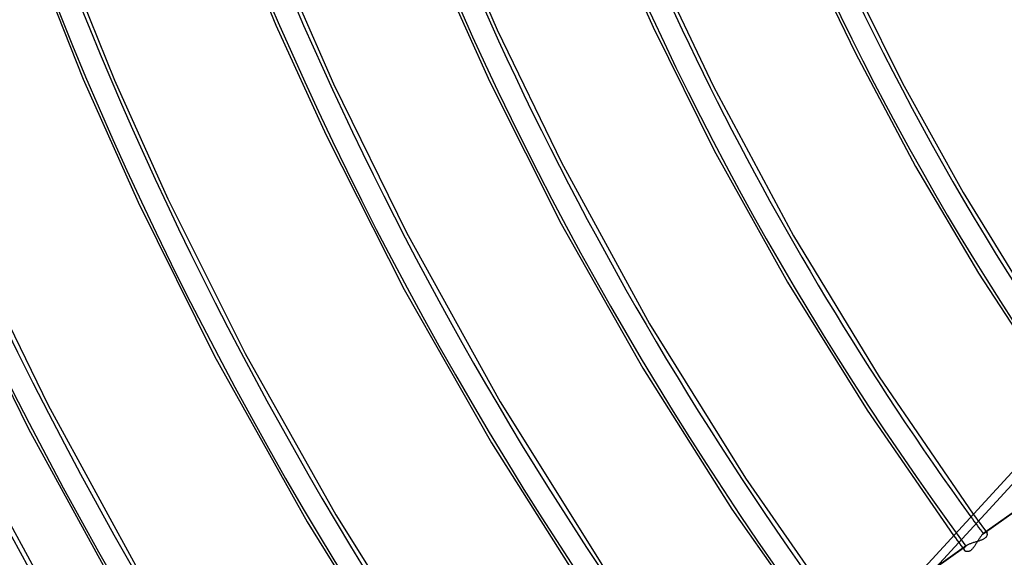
# Model space of a CAD drawing. Header units: millimetres. Extents: x -216 to 210, y -272 to 267.
# Tile 23 of 87: x -135 to -73, y -44 to -10. Entities that reach past the tile are written whole.
import ezdxf

# ---------------------------------------------------------------- set-up
doc = ezdxf.new("R2010")
doc.units = ezdxf.units.MM
doc.layers.add('MAIN-1', color=7, linetype='Continuous')

msp = doc.modelspace()

# ---------------------------------------------------------------- linework, layer by layer
at = {"layer": 'MAIN-1'}
for p, q in [((-121.862, -2.12), (-118.392, -10.618)), ((-107.793, -3.172), (-104.476, -10.907)), ((-134.176, -4.834), (-130.522, -14.027)), ((-132.163, -5.107), (-128.555, -14.081)), ((-97.147, -5.147), (-94.651, -10.743)), ((-118.284, -6.266), (-114.775, -14.325)), ((-84.55, -6.902), (-81.911, -12.391)), ((-107.783, -7.855), (-104.924, -14.197)), ((-94.164, -7.503), (-90.847, -14.483)), ((-82.266, -7.576), (-78.942, -14.275)), ((-118.392, -10.618), (-115.24, -17.555)), ((-104.476, -10.907), (-100.424, -19.277)), ((-94.651, -10.743), (-90.799, -18.518)), ((-81.911, -12.391), (-78.134, -19.525)), ((-130.522, -14.027), (-127.073, -21.78)), ((-128.555, -14.081), (-125.199, -21.559)), ((-104.924, -14.197), (-100.433, -23.145)), ((-114.775, -14.325), (-110.184, -23.689)), ((-90.847, -14.483), (-85.818, -23.893)), ((-78.942, -14.275), (-75.135, -21.163)), ((-115.24, -17.555), (-110.32, -27.281)), ((-90.799, -18.518), (-86.195, -26.808)), ((-100.424, -19.277), (-94.872, -29.439)), ((-78.134, -19.525), (-74.168, -26.244)), ((-125.199, -21.559), (-120.324, -31.309)), ((-75.135, -21.163), (-71.001, -27.903)), ((-127.073, -21.78), (-122.252, -31.484)), ((-100.433, -23.145), (-95.305, -32.227)), ((-110.184, -23.689), (-104.279, -34.365)), ((-85.818, -23.893), (-80.414, -32.774)), ((-137.351, -25.081), (-132.734, -34.558)), ((-138.65, -26.537), (-133.972, -36.066)), ((-74.168, -26.244), (-69.875, -32.836)), ((-86.195, -26.808), (-81.174, -34.889)), ((-110.32, -27.281), (-104.83, -36.939)), ((-94.872, -29.439), (-88.841, -39.159)), ((-122.252, -31.484), (-116.437, -41.924)), ((-120.324, -31.309), (-114.618, -41.483)), ((-95.305, -32.227), (-89.686, -41.126)), ((-80.414, -32.774), (-74.493, -41.433)), ((-132.734, -34.558), (-126.65, -45.718)), ((-104.279, -34.365), (-97.837, -44.664)), ((-81.174, -34.889), (-75.729, -42.777)), ((-69.017, -35.477), (-79.168, -46.518)), ((-133.972, -36.066), (-128.012, -46.937)), ((-79.16, -47.286), (-68.814, -36.032)), ((-104.83, -36.939), (-98.823, -46.413)), ((-73.868, -42.667), (-66.409, -37.362)), ((-66.362, -37.325), (-73.826, -42.635)), ((-137.306, -38.03), (-131.445, -48.844)), ((-88.841, -39.159), (-82.243, -48.622)), ((-114.618, -41.483), (-108.39, -51.416)), ((-89.686, -41.126), (-83.596, -49.804)), ((-74.493, -41.433), (-74.349, -41.631)), ((-116.437, -41.924), (-110.103, -52.071)), ((-74.349, -41.631), (-74.205, -41.83)), ((-74.205, -41.83), (-74.06, -42.028)), ((-74.06, -42.028), (-73.916, -42.226)), ((-73.946, -42.746), (-73.973, -42.776)), ((-73.92, -42.717), (-73.946, -42.746)), ((-73.893, -42.691), (-73.92, -42.717)), ((-73.916, -42.226), (-73.771, -42.424)), ((-73.868, -42.667), (-73.893, -42.691)), ((-73.86, -42.661), (-73.868, -42.667)), ((-73.853, -42.655), (-73.86, -42.661)), ((-73.846, -42.65), (-73.853, -42.655)), ((-73.839, -42.644), (-73.846, -42.65)), ((-73.833, -42.639), (-73.839, -42.644)), ((-73.826, -42.634), (-73.833, -42.639)), ((-73.799, -42.617), (-73.826, -42.634)), ((-73.773, -42.603), (-73.799, -42.617)), ((-73.749, -42.593), (-73.773, -42.603)), ((-73.771, -42.424), (-73.626, -42.622)), ((-73.726, -42.587), (-73.749, -42.593)), ((-73.705, -42.584), (-73.726, -42.587)), ((-73.686, -42.585), (-73.705, -42.584)), ((-73.668, -42.589), (-73.686, -42.585)), ((-73.653, -42.596), (-73.668, -42.589)), ((-73.639, -42.606), (-73.653, -42.596)), ((-73.628, -42.619), (-73.639, -42.606)), ((-73.62, -42.632), (-73.628, -42.619)), ((-73.628, -42.787), (-73.619, -42.765)), ((-73.613, -42.647), (-73.62, -42.632)), ((-73.619, -42.765), (-73.612, -42.743)), ((-73.609, -42.664), (-73.613, -42.647)), ((-73.612, -42.743), (-73.608, -42.722)), ((-73.607, -42.682), (-73.609, -42.664)), ((-73.608, -42.722), (-73.606, -42.702)), ((-73.606, -42.702), (-73.607, -42.682)), ((-75.729, -42.777), (-75.615, -42.934)), ((-75.615, -42.934), (-75.5, -43.091)), ((-75.5, -43.091), (-75.386, -43.248)), ((-75.386, -43.248), (-75.271, -43.405)), ((-74.886, -43.39), (-74.852, -43.369)), ((-74.852, -43.369), (-74.816, -43.349)), ((-74.816, -43.349), (-74.777, -43.329)), ((-74.777, -43.329), (-74.736, -43.31)), ((-74.736, -43.31), (-74.693, -43.292)), ((-74.693, -43.292), (-74.649, -43.274)), ((-74.649, -43.274), (-74.604, -43.257)), ((-74.604, -43.257), (-74.557, -43.24)), ((-74.557, -43.24), (-74.51, -43.224)), ((-74.51, -43.224), (-74.461, -43.208)), ((-74.461, -43.208), (-74.413, -43.193)), ((-74.413, -43.193), (-74.364, -43.178)), ((-74.377, -43.386), (-74.403, -43.426)), ((-74.351, -43.344), (-74.377, -43.386)), ((-74.364, -43.178), (-74.315, -43.163)), ((-74.324, -43.302), (-74.351, -43.344)), ((-74.298, -43.26), (-74.324, -43.302)), ((-74.315, -43.163), (-74.267, -43.149)), ((-74.271, -43.217), (-74.298, -43.26)), ((-74.245, -43.173), (-74.271, -43.217)), ((-74.267, -43.149), (-74.219, -43.134)), ((-74.218, -43.13), (-74.245, -43.173)), ((-74.219, -43.134), (-74.172, -43.12)), ((-74.191, -43.087), (-74.218, -43.13)), ((-74.164, -43.044), (-74.191, -43.087)), ((-74.172, -43.12), (-74.125, -43.105)), ((-74.137, -43.002), (-74.164, -43.044)), ((-74.11, -42.961), (-74.137, -43.002)), ((-74.125, -43.105), (-74.08, -43.09)), ((-74.082, -42.921), (-74.11, -42.961)), ((-74.055, -42.882), (-74.082, -42.921)), ((-74.08, -43.09), (-74.035, -43.075)), ((-74.028, -42.845), (-74.055, -42.882)), ((-74.035, -43.075), (-73.992, -43.059)), ((-74, -42.81), (-74.028, -42.845)), ((-73.973, -42.776), (-74, -42.81)), ((-73.992, -43.059), (-73.95, -43.042)), ((-73.95, -43.042), (-73.909, -43.025)), ((-73.909, -43.025), (-73.87, -43.006)), ((-73.87, -43.006), (-73.833, -42.987)), ((-73.833, -42.987), (-73.799, -42.967)), ((-73.799, -42.967), (-73.768, -42.946)), ((-73.768, -42.946), (-73.739, -42.924)), ((-73.739, -42.924), (-73.714, -42.902)), ((-73.714, -42.902), (-73.691, -42.879)), ((-73.691, -42.879), (-73.671, -42.856)), ((-73.671, -42.856), (-73.653, -42.833)), ((-73.653, -42.833), (-73.639, -42.81)), ((-73.639, -42.81), (-73.628, -42.787)), ((-78.954, -46.286), (-74.964, -43.448)), ((-74.918, -43.411), (-78.946, -46.276)), ((-75.271, -43.405), (-75.156, -43.562)), ((-75.156, -43.562), (-75.041, -43.719)), ((-75.07, -43.615), (-75.065, -43.592)), ((-75.07, -43.637), (-75.07, -43.615)), ((-75.068, -43.659), (-75.07, -43.637)), ((-75.062, -43.679), (-75.068, -43.659)), ((-75.065, -43.592), (-75.058, -43.568)), ((-75.054, -43.698), (-75.062, -43.679)), ((-75.058, -43.568), (-75.046, -43.544)), ((-75.043, -43.716), (-75.054, -43.698)), ((-75.046, -43.544), (-75.031, -43.52)), ((-75.03, -43.731), (-75.043, -43.716)), ((-75.031, -43.52), (-75.013, -43.496)), ((-75.015, -43.745), (-75.03, -43.731)), ((-74.998, -43.758), (-75.015, -43.745)), ((-75.013, -43.496), (-74.99, -43.472)), ((-74.979, -43.769), (-74.998, -43.758)), ((-74.99, -43.472), (-74.964, -43.448)), ((-74.959, -43.778), (-74.979, -43.769)), ((-74.964, -43.448), (-74.957, -43.441)), ((-74.937, -43.785), (-74.959, -43.778)), ((-74.957, -43.441), (-74.95, -43.435)), ((-74.95, -43.435), (-74.942, -43.429)), ((-74.942, -43.429), (-74.934, -43.423)), ((-74.913, -43.79), (-74.937, -43.785)), ((-74.934, -43.423), (-74.926, -43.417)), ((-74.926, -43.417), (-74.918, -43.411)), ((-74.918, -43.411), (-74.886, -43.39)), ((-74.888, -43.793), (-74.913, -43.79)), ((-74.862, -43.794), (-74.888, -43.793)), ((-74.835, -43.792), (-74.862, -43.794)), ((-74.807, -43.787), (-74.835, -43.792)), ((-74.778, -43.779), (-74.807, -43.787)), ((-74.748, -43.769), (-74.778, -43.779)), ((-74.718, -43.755), (-74.748, -43.769)), ((-74.688, -43.738), (-74.718, -43.755)), ((-74.658, -43.718), (-74.688, -43.738)), ((-74.629, -43.695), (-74.658, -43.718)), ((-74.599, -43.669), (-74.629, -43.695)), ((-74.57, -43.64), (-74.599, -43.669)), ((-74.541, -43.609), (-74.57, -43.64)), ((-74.512, -43.575), (-74.541, -43.609)), ((-74.484, -43.54), (-74.512, -43.575)), ((-74.457, -43.503), (-74.484, -43.54)), ((-74.43, -43.465), (-74.457, -43.503)), ((-74.403, -43.426), (-74.43, -43.465))]:
    msp.add_line(p, q, dxfattribs=at)
for centre, major_axis, start_param, end_param in [((-0.5, -0.433), (123.73, -142.871), 0.713724, 3.451437), ((0, 0), (-123.075, 142.115), -2.427868, 0.713724), ((-43, -37.239), (-117.838, 136.067), 0, 2.284521), ((-43, -37.239), (117.183, -135.311), -3.141592, -0.857072), ((21.329, 18.471), (-117.769, 135.988), 0.713724, 1.469984), ((16.929, 14.661), (-123.628, 142.753), 0.713724, 1.471372), ((12.529, 10.85), (-129.487, 149.519), 0.713724, 1.473422), ((21.329, 18.471), (-108.629, 125.434), 0.713724, 1.466754), ((12.529, 10.85), (128.315, -148.166), -2.414628, -1.690894), ((8.129, 7.04), (-129.487, 149.519), 0.713724, 1.473422), ((21.329, 18.471), (-99.488, 114.879), 0.713724, 1.463779), ((21.329, 18.471), (-90.348, 104.325), 0.713724, 1.460202), ((3.729, 3.229), (-129.487, 149.519), 0.713724, 1.473422), ((3.729, 3.229), (128.315, -148.166), -2.427868, -1.667819), ((21.329, 18.471), (-81.208, 93.771), 0.713724, 1.455819), ((-0.5, -0.433), (123.73, -142.871), -2.427868, -0.309845), ((0, 0), (-123.075, 142.115), 0.713724, 3.855317), ((21.329, 18.471), (-72.068, 83.216), 0.713724, 1.450323), ((-5, -4.33), (-117.838, 136.067), 0.713724, 2.284521), ((-4.5, -3.897), (-117.183, 135.311), 0.713724, 1.422862), ((16.929, 14.661), (122.456, -141.4), -2.290721, -1.680026), ((21.329, 18.471), (116.597, -134.635), -2.221943, -1.672797), ((21.329, 18.471), (107.457, -124.08), -2.177584, -1.675191), ((21.329, 18.471), (98.317, -113.526), -2.127649, -1.687058), ((21.329, 18.471), (89.176, -102.972), -2.07078, -1.7547), ((8.129, 7.04), (128.315, -148.166), -2.067312, -1.699622), ((21.329, 18.471), (98.317, -113.526), -1.687058, -1.678235)]:
    msp.add_ellipse(centre, major_axis=major_axis, ratio=0.75, start_param=start_param, end_param=end_param, dxfattribs=at)

doc.saveas('drawing.dxf')
